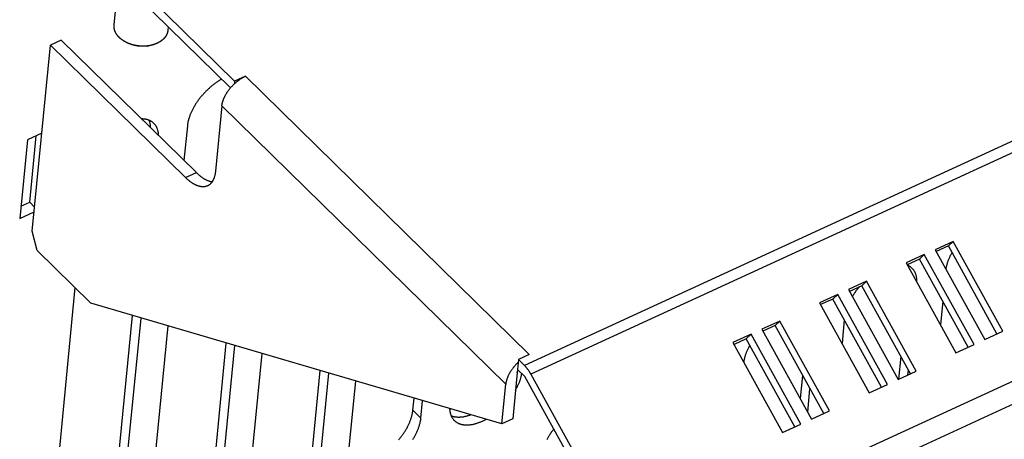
# Model space of a CAD drawing. Extents: x 0 to 594, y 0 to 420.
# Tile 65 of 136: x 509 to 531, y 98 to 107. Entities that reach past the tile are written whole.
import ezdxf

# ---------------------------------------------------------------- set-up
doc = ezdxf.new("R2010")
doc.units = 0
doc.header["$LTSCALE"] = 32.67
doc.layers.get('0').update_dxf_attribs({"linetype": 'CONTINUOUS'})

msp = doc.modelspace()

# ---------------------------------------------------------------- linework, layer by layer
at = {"color": 9, "linetype": 'CONTINUOUS'}
for p, q in [((566.544, 120.596), (519.915, 99.187)), ((566.688, 120.401), (520.059, 98.993)), ((568.922, 116.36), (522.293, 94.951)), ((569.04, 115.9), (522.411, 94.492)), ((520.025, 99.426), (513.726, 105.599)), ((519.501, 98.77), (513.203, 104.943)), ((512.396, 103.351), (512.636, 103.461)), ((517.619, 98.017), (517.441, 98.191))]:
    msp.add_line(p, q, dxfattribs=at)
at = {"color": 7, "linetype": 'CONTINUOUS'}
for p, q in [((510.81, 106.735), (510.911, 107.773)), ((513.394, 105.34), (510.906, 107.778)), ((511.278, 107.652), (513.486, 105.489)), ((508.994, 102.159), (509.398, 106.29)), ((509.638, 106.4), (509.398, 106.29)), ((509.398, 106.29), (512.396, 103.351)), ((509.638, 106.4), (512.636, 103.461)), ((511.078, 106.35), (511.073, 106.352)), ((511.084, 106.347), (511.078, 106.35)), ((511.089, 106.344), (511.084, 106.347)), ((511.095, 106.342), (511.089, 106.344)), ((511.101, 106.339), (511.095, 106.342)), ((511.106, 106.336), (511.101, 106.339)), ((511.112, 106.334), (511.106, 106.336)), ((511.118, 106.331), (511.112, 106.334)), ((511.124, 106.329), (511.118, 106.331)), ((511.129, 106.326), (511.124, 106.329)), ((511.135, 106.324), (511.129, 106.326)), ((511.141, 106.322), (511.135, 106.324)), ((511.147, 106.319), (511.141, 106.322)), ((511.153, 106.317), (511.147, 106.319)), ((511.159, 106.315), (511.153, 106.317)), ((511.165, 106.313), (511.159, 106.315)), ((511.195, 106.302), (511.165, 106.313)), ((511.177, 106.309), (511.171, 106.311)), ((511.183, 106.307), (511.177, 106.309)), ((511.189, 106.305), (511.183, 106.307)), ((511.195, 106.303), (511.189, 106.305)), ((511.201, 106.301), (511.195, 106.303)), ((511.2, 106.3), (511.195, 106.302)), ((511.206, 106.298), (511.2, 106.3)), ((511.208, 106.299), (511.201, 106.301)), ((511.211, 106.297), (511.206, 106.298)), ((511.214, 106.297), (511.208, 106.299)), ((511.217, 106.295), (511.211, 106.297)), ((511.22, 106.295), (511.214, 106.297)), ((511.222, 106.293), (511.217, 106.295)), ((511.226, 106.294), (511.22, 106.295)), ((511.228, 106.291), (511.222, 106.293)), ((511.233, 106.292), (511.226, 106.294)), ((511.234, 106.29), (511.228, 106.291)), ((511.239, 106.29), (511.233, 106.292)), ((511.239, 106.288), (511.234, 106.29)), ((511.245, 106.289), (511.239, 106.29)), ((511.245, 106.287), (511.239, 106.288)), ((511.252, 106.287), (511.245, 106.289)), ((511.25, 106.285), (511.245, 106.287)), ((511.256, 106.284), (511.25, 106.285)), ((511.258, 106.286), (511.252, 106.287)), ((511.262, 106.282), (511.256, 106.284)), ((511.264, 106.284), (511.258, 106.286)), ((511.267, 106.281), (511.262, 106.282)), ((511.271, 106.283), (511.264, 106.284)), ((511.273, 106.28), (511.267, 106.281)), ((511.277, 106.282), (511.271, 106.283)), ((511.279, 106.278), (511.273, 106.28)), ((511.284, 106.28), (511.277, 106.282)), ((511.285, 106.277), (511.279, 106.278)), ((511.29, 106.279), (511.284, 106.28)), ((511.29, 106.276), (511.285, 106.277)), ((511.296, 106.278), (511.29, 106.279)), ((511.296, 106.275), (511.29, 106.276)), ((511.303, 106.277), (511.296, 106.278)), ((511.302, 106.274), (511.296, 106.275)), ((511.308, 106.273), (511.302, 106.274)), ((511.309, 106.276), (511.303, 106.277)), ((511.314, 106.272), (511.308, 106.273)), ((511.316, 106.275), (511.309, 106.276)), ((511.319, 106.271), (511.314, 106.272)), ((511.322, 106.274), (511.316, 106.275)), ((511.325, 106.27), (511.319, 106.271)), ((511.329, 106.273), (511.322, 106.274)), ((511.331, 106.269), (511.325, 106.27)), ((511.335, 106.272), (511.329, 106.273)), ((511.337, 106.268), (511.331, 106.269)), ((511.342, 106.271), (511.335, 106.272)), ((511.343, 106.267), (511.337, 106.268)), ((511.349, 106.27), (511.342, 106.271)), ((511.349, 106.267), (511.343, 106.267)), ((511.355, 106.269), (511.349, 106.27)), ((511.355, 106.266), (511.349, 106.267)), ((511.362, 106.269), (511.355, 106.269)), ((511.36, 106.265), (511.355, 106.266)), ((511.366, 106.265), (511.36, 106.265)), ((511.368, 106.268), (511.362, 106.269)), ((511.372, 106.264), (511.366, 106.265)), ((511.375, 106.267), (511.368, 106.268)), ((511.378, 106.264), (511.372, 106.264)), ((511.381, 106.267), (511.375, 106.267)), ((511.384, 106.263), (511.378, 106.264)), ((511.388, 106.266), (511.381, 106.267)), ((511.39, 106.263), (511.384, 106.263)), ((511.394, 106.266), (511.388, 106.266)), ((511.396, 106.262), (511.39, 106.263)), ((511.401, 106.265), (511.394, 106.266)), ((511.411, 106.262), (511.405, 106.262)), ((511.417, 106.265), (511.411, 106.265)), ((511.416, 106.261), (511.411, 106.262)), ((511.422, 106.261), (511.416, 106.261)), ((511.424, 106.264), (511.417, 106.265)), ((511.428, 106.261), (511.422, 106.261)), ((511.431, 106.264), (511.424, 106.264)), ((511.434, 106.261), (511.428, 106.261)), ((511.437, 106.264), (511.431, 106.264)), ((511.44, 106.261), (511.434, 106.261)), ((511.444, 106.264), (511.437, 106.264)), ((511.446, 106.261), (511.44, 106.261)), ((511.45, 106.264), (511.444, 106.264)), ((511.452, 106.261), (511.446, 106.261)), ((511.457, 106.264), (511.45, 106.264)), ((511.458, 106.261), (511.452, 106.261)), ((511.463, 106.264), (511.457, 106.264)), ((511.464, 106.261), (511.458, 106.261)), ((511.47, 106.264), (511.463, 106.264)), ((511.469, 106.262), (511.464, 106.261)), ((511.475, 106.262), (511.469, 106.262)), ((511.476, 106.264), (511.47, 106.264)), ((511.481, 106.262), (511.475, 106.262)), ((511.483, 106.264), (511.476, 106.264)), ((511.487, 106.262), (511.481, 106.262)), ((511.49, 106.265), (511.483, 106.264)), ((511.493, 106.263), (511.487, 106.262)), ((511.496, 106.265), (511.49, 106.265)), ((511.499, 106.263), (511.493, 106.263)), ((511.503, 106.265), (511.496, 106.265)), ((511.504, 106.264), (511.499, 106.263)), ((511.509, 106.266), (511.503, 106.265)), ((511.51, 106.264), (511.504, 106.264)), ((511.515, 106.266), (511.509, 106.266)), ((511.516, 106.265), (511.51, 106.264)), ((511.522, 106.267), (511.515, 106.266)), ((511.522, 106.266), (511.516, 106.265)), ((511.528, 106.267), (511.522, 106.267)), ((511.527, 106.266), (511.522, 106.266)), ((511.533, 106.267), (511.527, 106.266)), ((511.535, 106.268), (511.528, 106.267)), ((511.539, 106.268), (511.533, 106.267)), ((511.541, 106.269), (511.535, 106.268)), ((511.544, 106.268), (511.539, 106.268)), ((511.548, 106.269), (511.541, 106.269)), ((511.544, 106.268), (511.576, 106.273)), ((511.554, 106.27), (511.548, 106.269)), ((511.56, 106.271), (511.554, 106.27)), ((511.567, 106.272), (511.56, 106.271)), ((511.572, 106.272), (511.567, 106.272)), ((511.582, 106.274), (511.576, 106.273)), ((511.589, 106.275), (511.582, 106.274)), ((511.595, 106.276), (511.589, 106.275)), ((511.601, 106.277), (511.595, 106.276)), ((511.607, 106.279), (511.601, 106.277)), ((511.614, 106.28), (511.607, 106.279)), ((511.62, 106.281), (511.614, 106.28)), ((511.626, 106.282), (511.62, 106.281)), ((511.632, 106.284), (511.626, 106.282)), ((511.638, 106.285), (511.632, 106.284)), ((511.644, 106.287), (511.638, 106.285)), ((511.65, 106.288), (511.644, 106.287)), ((511.656, 106.29), (511.65, 106.288)), ((511.662, 106.291), (511.656, 106.29)), ((511.668, 106.293), (511.662, 106.291)), ((513.726, 105.599), (513.486, 105.489)), ((513.486, 105.489), (513.48, 105.43)), ((513.203, 104.943), (513.061, 103.493)), ((512.437, 104.5), (512.361, 103.731)), ((509.206, 104.332), (508.886, 104.185)), ((508.938, 102.804), (509.082, 104.275)), ((508.886, 104.185), (508.716, 102.445)), ((508.742, 102.714), (508.938, 102.804)), ((509.047, 102.698), (508.938, 102.804)), ((508.716, 102.445), (509.036, 102.593)), ((509.104, 101.733), (508.994, 102.159)), ((529.431, 101.936), (529.031, 101.752)), ((529.324, 101.835), (529.054, 101.711)), ((529.431, 101.936), (529.324, 101.835)), ((530.403, 99.883), (529.324, 101.835)), ((530.534, 99.942), (529.431, 101.936)), ((510.298, 100.563), (509.104, 101.733)), ((528.79, 101.642), (528.39, 101.458)), ((528.79, 101.642), (528.683, 101.541)), ((529.893, 99.648), (528.79, 101.642)), ((529.031, 101.752), (530.133, 99.758)), ((528.39, 101.458), (529.492, 99.464)), ((528.683, 101.541), (528.413, 101.417)), ((529.762, 99.588), (528.683, 101.541)), ((527.509, 101.053), (527.108, 100.869)), ((527.401, 100.952), (527.131, 100.828)), ((527.509, 101.053), (527.401, 100.952)), ((528.48, 99), (527.401, 100.952)), ((528.611, 99.06), (527.509, 101.053)), ((509.943, 100.91), (509.287, 94.191)), ((526.868, 100.759), (526.467, 100.575)), ((526.868, 100.759), (526.76, 100.658)), ((527.97, 98.765), (526.868, 100.759)), ((527.108, 100.869), (528.21, 98.876)), ((519.415, 97.888), (510.298, 100.563)), ((526.467, 100.575), (527.569, 98.581)), ((526.76, 100.658), (526.49, 100.534)), ((527.839, 98.705), (526.76, 100.658)), ((529.198, 100.61), (529.147, 100.089)), ((510.711, 95.101), (511.218, 100.293)), ((510.889, 94.927), (511.408, 100.237)), ((525.586, 100.17), (525.185, 99.987)), ((525.586, 100.17), (525.478, 100.069)), ((526.688, 98.177), (525.586, 100.17)), ((527.015, 100.197), (526.964, 99.677)), ((512.003, 100.063), (511.53, 95.221)), ((524.945, 99.876), (524.544, 99.692)), ((524.945, 99.876), (524.837, 99.775)), ((526.047, 97.882), (524.945, 99.876)), ((525.185, 99.987), (526.287, 97.993)), ((525.478, 100.069), (525.208, 99.945)), ((526.558, 98.117), (525.478, 100.069)), ((530.133, 99.758), (530.534, 99.942)), ((512.954, 96.131), (513.301, 99.682)), ((524.544, 99.692), (525.646, 97.699)), ((524.837, 99.775), (524.567, 99.651)), ((525.917, 97.823), (524.837, 99.775)), ((529.492, 99.464), (529.893, 99.648)), ((513.132, 95.957), (513.491, 99.626)), ((514.086, 99.452), (513.773, 96.251)), ((520.025, 99.426), (519.784, 99.315)), ((519.784, 99.315), (519.763, 99.098)), ((519.784, 99.315), (519.915, 99.187)), ((528.27, 99.38), (528.221, 98.881)), ((515.197, 97.161), (515.384, 99.071)), ((515.375, 96.987), (515.574, 99.015)), ((519.756, 99.025), (519.656, 97.999)), ((519.926, 98.938), (519.763, 99.098)), ((520.059, 98.993), (522.293, 94.951)), ((528.21, 98.876), (528.611, 99.06)), ((528.426, 98.975), (528.436, 99.08)), ((516.169, 98.841), (516.016, 97.281)), ((519.415, 97.888), (519.501, 98.77)), ((522.13, 94.95), (519.926, 98.938)), ((526.087, 98.968), (526.036, 98.447)), ((527.569, 98.581), (527.97, 98.765)), ((526.202, 98.147), (526.253, 98.668)), ((517.441, 98.191), (517.467, 98.46)), ((517.619, 98.017), (517.657, 98.404)), ((526.287, 97.993), (526.688, 98.177)), ((519.656, 97.999), (519.415, 97.888)), ((525.646, 97.699), (526.047, 97.882))]:
    msp.add_line(p, q, dxfattribs=at)
for points in [[(510.926, 106.456), (510.924, 106.458), (510.922, 106.46), (510.92, 106.462), (510.919, 106.464), (510.917, 106.466), (510.915, 106.468), (510.913, 106.47), (510.911, 106.472), (510.909, 106.474), (510.907, 106.476), (510.906, 106.478), (510.904, 106.48), (510.902, 106.482), (510.9, 106.484), (510.899, 106.486), (510.897, 106.488), (510.895, 106.49), (510.893, 106.492), (510.892, 106.494), (510.89, 106.496), (510.888, 106.498), (510.887, 106.5), (510.885, 106.502), (510.884, 106.504), (510.882, 106.506), (510.88, 106.508), (510.879, 106.511), (510.877, 106.513), (510.876, 106.515), (510.874, 106.517), (510.873, 106.519), (510.871, 106.521), (510.87, 106.523), (510.868, 106.525), (510.867, 106.527), (510.866, 106.529), (510.864, 106.532), (510.863, 106.534), (510.861, 106.536), (510.86, 106.538), (510.859, 106.54), (510.857, 106.542), (510.856, 106.544), (510.855, 106.547), (510.854, 106.549), (510.852, 106.551), (510.851, 106.553), (510.85, 106.555), (510.849, 106.557), (510.848, 106.56), (510.846, 106.562), (510.845, 106.564), (510.844, 106.566), (510.843, 106.568), (510.842, 106.57), (510.841, 106.573), (510.84, 106.575), (510.839, 106.577), (510.838, 106.579), (510.837, 106.581), (510.836, 106.584), (510.835, 106.586), (510.834, 106.588), (510.833, 106.59), (510.832, 106.593), (510.831, 106.595), (510.83, 106.597), (510.829, 106.599), (510.828, 106.601), (510.828, 106.604), (510.827, 106.606), (510.826, 106.608), (510.825, 106.61), (510.824, 106.613), (510.824, 106.615), (510.823, 106.617), (510.822, 106.619), (510.822, 106.622), (510.821, 106.624), (510.82, 106.626), (510.82, 106.628), (510.819, 106.631), (510.818, 106.633), (510.818, 106.635), (510.817, 106.637), (510.817, 106.64), (510.816, 106.642), (510.816, 106.644), (510.815, 106.646), (510.815, 106.649), (510.814, 106.651), (510.814, 106.653), (510.813, 106.655), (510.813, 106.658), (510.813, 106.66), (510.812, 106.662), (510.812, 106.665), (510.811, 106.667), (510.811, 106.669), (510.811, 106.671), (510.811, 106.674), (510.81, 106.676), (510.81, 106.678), (510.81, 106.68), (510.81, 106.683), (510.809, 106.685), (510.809, 106.687), (510.809, 106.69), (510.809, 106.692), (510.809, 106.694), (510.809, 106.696), (510.809, 106.699), (510.809, 106.701), (510.809, 106.703), (510.808, 106.705), (510.808, 106.708), (510.808, 106.71), (510.809, 106.712), (510.809, 106.714), (510.809, 106.717), (510.809, 106.719), (510.809, 106.721), (510.809, 106.723), (510.809, 106.726), (510.809, 106.728), (510.809, 106.73), (510.81, 106.732), (510.81, 106.735)], [(512.012, 106.695), (512.004, 106.617), (512.004, 106.615), (512.003, 106.613), (512.003, 106.611), (512.003, 106.608), (512.003, 106.606), (512.002, 106.604), (512.002, 106.602), (512.002, 106.6), (512.001, 106.597), (512.001, 106.595), (512, 106.593), (512, 106.591), (511.999, 106.588), (511.999, 106.586), (511.998, 106.584), (511.998, 106.582), (511.997, 106.58), (511.997, 106.577), (511.996, 106.575), (511.996, 106.573), (511.995, 106.571), (511.995, 106.569), (511.994, 106.566), (511.993, 106.564), (511.993, 106.562), (511.992, 106.56), (511.991, 106.558), (511.99, 106.555), (511.99, 106.553), (511.989, 106.551), (511.988, 106.549), (511.987, 106.547), (511.987, 106.545), (511.986, 106.543), (511.985, 106.54), (511.984, 106.538), (511.983, 106.536), (511.982, 106.534), (511.981, 106.532), (511.98, 106.53), (511.98, 106.528), (511.979, 106.525), (511.978, 106.523), (511.977, 106.521), (511.976, 106.519), (511.975, 106.517), (511.973, 106.515), (511.972, 106.513), (511.971, 106.511), (511.97, 106.509), (511.969, 106.507), (511.968, 106.505), (511.967, 106.503), (511.966, 106.5), (511.964, 106.498), (511.963, 106.496), (511.962, 106.494), (511.961, 106.492), (511.96, 106.49), (511.958, 106.488), (511.957, 106.486), (511.956, 106.484), (511.954, 106.482), (511.953, 106.48), (511.952, 106.478), (511.95, 106.476), (511.949, 106.474), (511.947, 106.472), (511.946, 106.47), (511.945, 106.468), (511.943, 106.466), (511.942, 106.464), (511.94, 106.463), (511.939, 106.461), (511.937, 106.459), (511.936, 106.457), (511.934, 106.455), (511.933, 106.453), (511.931, 106.451), (511.929, 106.449), (511.928, 106.447), (511.926, 106.445), (511.924, 106.443), (511.923, 106.442), (511.921, 106.44), (511.919, 106.438), (511.918, 106.436), (511.916, 106.434), (511.914, 106.432), (511.913, 106.431), (511.911, 106.429), (511.909, 106.427), (511.907, 106.425), (511.905, 106.423), (511.904, 106.422), (511.902, 106.42), (511.9, 106.418), (511.898, 106.416), (511.896, 106.414), (511.894, 106.413), (511.892, 106.411), (511.89, 106.409), (511.888, 106.408), (511.886, 106.406), (511.884, 106.404), (511.882, 106.402), (511.88, 106.401), (511.878, 106.399), (511.876, 106.397), (511.874, 106.396), (511.872, 106.394), (511.87, 106.392), (511.868, 106.391), (511.866, 106.389), (511.864, 106.387), (511.862, 106.386), (511.86, 106.384), (511.858, 106.383), (511.855, 106.381), (511.853, 106.379), (511.851, 106.378), (511.849, 106.376), (511.847, 106.375), (511.844, 106.373), (511.842, 106.372), (511.84, 106.37), (511.838, 106.369), (511.835, 106.367), (511.833, 106.366), (511.831, 106.364), (511.828, 106.363), (511.826, 106.361), (511.824, 106.36), (511.821, 106.358), (511.819, 106.357), (511.816, 106.355), (511.814, 106.354), (511.812, 106.353), (511.809, 106.351), (511.807, 106.35), (511.804, 106.348), (511.802, 106.347), (511.799, 106.346), (511.797, 106.344), (511.794, 106.343), (511.792, 106.342), (511.789, 106.34), (511.787, 106.339), (511.784, 106.338), (511.782, 106.336), (511.779, 106.335), (511.777, 106.334), (511.774, 106.333), (511.771, 106.331), (511.769, 106.33), (511.766, 106.329), (511.763, 106.328), (511.761, 106.327), (511.758, 106.325), (511.756, 106.324), (511.753, 106.323), (511.75, 106.322), (511.747, 106.321), (511.745, 106.32), (511.742, 106.318), (511.739, 106.317), (511.737, 106.316), (511.734, 106.315), (511.731, 106.314), (511.728, 106.313), (511.726, 106.312), (511.723, 106.311), (511.72, 106.31), (511.717, 106.309), (511.714, 106.308), (511.711, 106.307), (511.709, 106.306), (511.706, 106.305), (511.703, 106.304), (511.7, 106.303), (511.697, 106.302), (511.694, 106.301), (511.691, 106.3), (511.689, 106.299), (511.686, 106.298), (511.683, 106.297), (511.68, 106.296), (511.677, 106.295)], [(511.073, 106.352), (511.067, 106.355), (511.065, 106.357), (511.062, 106.358), (511.059, 106.36), (511.057, 106.361), (511.054, 106.363), (511.051, 106.364), (511.049, 106.365), (511.046, 106.367), (511.044, 106.368), (511.041, 106.37), (511.038, 106.372), (511.036, 106.373), (511.033, 106.375), (511.031, 106.376), (511.028, 106.378), (511.026, 106.379), (511.023, 106.381), (511.021, 106.382), (511.018, 106.384), (511.016, 106.386), (511.013, 106.387), (511.011, 106.389), (511.008, 106.391), (511.006, 106.392), (511.003, 106.394), (511.001, 106.395), (510.998, 106.397), (510.996, 106.399), (510.994, 106.4), (510.991, 106.402), (510.989, 106.404), (510.987, 106.406), (510.984, 106.407), (510.982, 106.409), (510.98, 106.411), (510.977, 106.412), (510.975, 106.414), (510.973, 106.416), (510.97, 106.418), (510.968, 106.42), (510.966, 106.421), (510.964, 106.423), (510.962, 106.425), (510.959, 106.427), (510.957, 106.428), (510.955, 106.43), (510.953, 106.432), (510.951, 106.434), (510.949, 106.436), (510.947, 106.438), (510.944, 106.439), (510.942, 106.441), (510.94, 106.443), (510.938, 106.445), (510.936, 106.447), (510.934, 106.449), (510.932, 106.451), (510.93, 106.453), (510.928, 106.455), (510.926, 106.456)], [(511.405, 106.262), (511.399, 106.262), (511.396, 106.262)], [(511.411, 106.265), (511.404, 106.265), (511.401, 106.265)], [(511.677, 106.295), (511.671, 106.294), (511.668, 106.293)], [(513.196, 105.534), (513.195, 105.534), (513.18, 105.525), (513.165, 105.516), (513.15, 105.506), (513.135, 105.497), (513.12, 105.487), (513.105, 105.477), (513.09, 105.467), (513.075, 105.456), (513.061, 105.446), (513.046, 105.435), (513.031, 105.424), (513.017, 105.413), (513.002, 105.401), (512.988, 105.39), (512.973, 105.378), (512.959, 105.366), (512.945, 105.354), (512.931, 105.341), (512.917, 105.329), (512.903, 105.316), (512.889, 105.303), (512.876, 105.29), (512.862, 105.277), (512.849, 105.264), (512.836, 105.25), (512.823, 105.237), (512.81, 105.223), (512.797, 105.209), (512.785, 105.195), (512.772, 105.181), (512.76, 105.167), (512.748, 105.153), (512.736, 105.138), (512.724, 105.124), (512.713, 105.109), (512.701, 105.095), (512.69, 105.08), (512.679, 105.065), (512.668, 105.05), (512.658, 105.035), (512.647, 105.02), (512.637, 105.005), (512.627, 104.99), (512.618, 104.975), (512.608, 104.96), (512.599, 104.945), (512.59, 104.93), (512.581, 104.914), (512.572, 104.899), (512.564, 104.884), (512.556, 104.868), (512.548, 104.853), (512.54, 104.838), (512.533, 104.823), (512.526, 104.807), (512.519, 104.792), (512.512, 104.777), (512.506, 104.762), (512.5, 104.747), (512.494, 104.731), (512.488, 104.716), (512.483, 104.701), (512.478, 104.686), (512.473, 104.672), (512.468, 104.657), (512.464, 104.642), (512.46, 104.627), (512.456, 104.613), (512.453, 104.598), (512.45, 104.584), (512.447, 104.57), (512.444, 104.556), (512.442, 104.541), (512.44, 104.528), (512.438, 104.514), (512.437, 104.5)], [(513.48, 105.43), (513.489, 105.438), (513.498, 105.447), (513.507, 105.454), (513.516, 105.462), (513.525, 105.47), (513.534, 105.478), (513.543, 105.485), (513.553, 105.492), (513.562, 105.5), (513.572, 105.507), (513.581, 105.514), (513.591, 105.52), (513.6, 105.527), (513.61, 105.533), (513.619, 105.54), (513.629, 105.546), (513.639, 105.552), (513.648, 105.558), (513.658, 105.564), (513.668, 105.569), (513.677, 105.575), (513.687, 105.58), (513.697, 105.585), (513.707, 105.59), (513.716, 105.594), (513.726, 105.599)], [(513.203, 104.943), (513.204, 104.952), (513.205, 104.961), (513.206, 104.97), (513.208, 104.98), (513.21, 104.989), (513.212, 104.998), (513.214, 105.008), (513.216, 105.017), (513.219, 105.027), (513.222, 105.037), (513.224, 105.046), (513.228, 105.056), (513.231, 105.066), (513.235, 105.076), (513.238, 105.086), (513.242, 105.095), (513.246, 105.105), (513.251, 105.115), (513.255, 105.125), (513.26, 105.135), (513.265, 105.145), (513.27, 105.155), (513.275, 105.165), (513.28, 105.175), (513.286, 105.185), (513.291, 105.195), (513.297, 105.205), (513.303, 105.215), (513.309, 105.225), (513.316, 105.235), (513.322, 105.245), (513.329, 105.255), (513.336, 105.265), (513.343, 105.274), (513.35, 105.284), (513.357, 105.294), (513.364, 105.304), (513.372, 105.313), (513.379, 105.323), (513.387, 105.332), (513.395, 105.341), (513.403, 105.351), (513.411, 105.36), (513.419, 105.369), (513.428, 105.378), (513.436, 105.387), (513.445, 105.396), (513.453, 105.405), (513.462, 105.413), (513.471, 105.422), (513.48, 105.43)], [(511.694, 104.552), (511.687, 104.559), (511.68, 104.566), (511.672, 104.572), (511.663, 104.579), (511.655, 104.585), (511.646, 104.591), (511.637, 104.596), (511.628, 104.602), (511.618, 104.607), (511.609, 104.612), (511.599, 104.616), (511.589, 104.621), (511.578, 104.625), (511.568, 104.628), (511.557, 104.632), (511.546, 104.635), (511.535, 104.638), (511.524, 104.64), (511.512, 104.643), (511.501, 104.645), (511.489, 104.646), (511.477, 104.648), (511.465, 104.649), (511.452, 104.65), (511.44, 104.65), (511.427, 104.651), (511.423, 104.651)], [(511.62, 104.457), (511.62, 104.46), (511.62, 104.473), (511.619, 104.486), (511.618, 104.498), (511.616, 104.51), (511.615, 104.522), (511.613, 104.534), (511.611, 104.546), (511.608, 104.557), (511.605, 104.569), (511.602, 104.58), (511.599, 104.591), (511.595, 104.601), (511.591, 104.612), (511.587, 104.621)], [(511.799, 104.282), (511.799, 104.285), (511.798, 104.298), (511.797, 104.31), (511.796, 104.323), (511.795, 104.335), (511.793, 104.347), (511.791, 104.359), (511.789, 104.37), (511.787, 104.382), (511.784, 104.393), (511.781, 104.404), (511.777, 104.415), (511.774, 104.426), (511.77, 104.436), (511.766, 104.446), (511.761, 104.456), (511.757, 104.466), (511.752, 104.476), (511.746, 104.485), (511.741, 104.494), (511.735, 104.503), (511.729, 104.512), (511.723, 104.52), (511.716, 104.528), (511.709, 104.536), (511.702, 104.544), (511.694, 104.552)], [(512.884, 103.167), (512.882, 103.166), (512.874, 103.163), (512.866, 103.16), (512.858, 103.157), (512.85, 103.154), (512.841, 103.152), (512.833, 103.151), (512.824, 103.149), (512.815, 103.148), (512.806, 103.147), (512.798, 103.146), (512.788, 103.146), (512.779, 103.146), (512.77, 103.146), (512.761, 103.147), (512.751, 103.148), (512.742, 103.149), (512.732, 103.151), (512.722, 103.152), (512.712, 103.154), (512.703, 103.157), (512.693, 103.16), (512.683, 103.163), (512.672, 103.166), (512.662, 103.169), (512.652, 103.173), (512.642, 103.178), (512.631, 103.182), (512.621, 103.187), (512.611, 103.192), (512.6, 103.197), (512.589, 103.203), (512.579, 103.209), (512.568, 103.215), (512.558, 103.222), (512.547, 103.228), (512.536, 103.235), (512.525, 103.243), (512.515, 103.25), (512.504, 103.258), (512.493, 103.266), (512.482, 103.275), (512.471, 103.283), (512.461, 103.292), (512.45, 103.301), (512.439, 103.311), (512.428, 103.32), (512.418, 103.33), (512.407, 103.341), (512.396, 103.351)], [(512.636, 103.461), (512.647, 103.451), (512.658, 103.441), (512.669, 103.431), (512.679, 103.421), (512.69, 103.412), (512.701, 103.403), (512.712, 103.394), (512.723, 103.385), (512.733, 103.377), (512.744, 103.368), (512.755, 103.361), (512.766, 103.353), (512.776, 103.346), (512.787, 103.339), (512.798, 103.332), (512.809, 103.325), (512.819, 103.319), (512.83, 103.313), (512.84, 103.308), (512.851, 103.302), (512.861, 103.297), (512.872, 103.292), (512.882, 103.288), (512.892, 103.284), (512.903, 103.28), (512.913, 103.276), (512.923, 103.273), (512.933, 103.27), (512.943, 103.267), (512.953, 103.265), (512.963, 103.263), (512.972, 103.261), (512.982, 103.259), (512.988, 103.259)], [(513.061, 103.493), (513.06, 103.48), (513.058, 103.468), (513.056, 103.455), (513.054, 103.443), (513.052, 103.43), (513.05, 103.418), (513.047, 103.407), (513.045, 103.395), (513.042, 103.384), (513.039, 103.373), (513.035, 103.362), (513.032, 103.351), (513.028, 103.341), (513.024, 103.331), (513.02, 103.321), (513.016, 103.311), (513.012, 103.302), (513.007, 103.292), (513.003, 103.284), (512.998, 103.275), (512.993, 103.266), (512.987, 103.258), (512.982, 103.25), (512.976, 103.243), (512.971, 103.236), (512.965, 103.228), (512.959, 103.222), (512.952, 103.215), (512.946, 103.209), (512.939, 103.203), (512.933, 103.197), (512.926, 103.192), (512.919, 103.187), (512.912, 103.182), (512.904, 103.178), (512.897, 103.173), (512.889, 103.17), (512.884, 103.167)], [(529.403, 101.692), (529.399, 101.685), (529.391, 101.67), (529.383, 101.654), (529.375, 101.639), (529.367, 101.624), (529.36, 101.609), (529.353, 101.593), (529.346, 101.578), (529.339, 101.563), (529.333, 101.548), (529.327, 101.533), (529.321, 101.517), (529.315, 101.502), (529.31, 101.487), (529.305, 101.472), (529.3, 101.458), (529.295, 101.443), (529.291, 101.428), (529.287, 101.413), (529.283, 101.399), (529.28, 101.384), (529.277, 101.37), (529.274, 101.356), (529.271, 101.342), (529.269, 101.327), (529.268, 101.323)], [(528.522, 101.338), (528.514, 101.345), (528.507, 101.352), (528.499, 101.358), (528.49, 101.365), (528.482, 101.371), (528.473, 101.377), (528.464, 101.382), (528.455, 101.388), (528.445, 101.393), (528.436, 101.398), (528.426, 101.402), (528.419, 101.405)], [(528.625, 101.032), (528.625, 101.032), (528.626, 101.045), (528.626, 101.058), (528.626, 101.071), (528.625, 101.084), (528.624, 101.096), (528.623, 101.109), (528.622, 101.121), (528.62, 101.133), (528.618, 101.145), (528.616, 101.156), (528.614, 101.168), (528.611, 101.179), (528.608, 101.19), (528.604, 101.201), (528.601, 101.212), (528.597, 101.222), (528.593, 101.232), (528.588, 101.242), (528.584, 101.252), (528.579, 101.262), (528.573, 101.271), (528.568, 101.28), (528.562, 101.289), (528.556, 101.298), (528.55, 101.306), (528.543, 101.314), (528.536, 101.322), (528.529, 101.33), (528.522, 101.338)], [(527.348, 100.928), (527.344, 100.923), (527.332, 100.909), (527.32, 100.894), (527.308, 100.88), (527.296, 100.865), (527.285, 100.851), (527.274, 100.836), (527.263, 100.821), (527.252, 100.806), (527.242, 100.791), (527.231, 100.776), (527.221, 100.761), (527.211, 100.746), (527.201, 100.731), (527.192, 100.717)], [(524.916, 99.632), (524.913, 99.625), (524.904, 99.61), (524.896, 99.594), (524.888, 99.579), (524.881, 99.564), (524.873, 99.549), (524.866, 99.533), (524.859, 99.518), (524.853, 99.503), (524.846, 99.488), (524.84, 99.473), (524.834, 99.458), (524.829, 99.442), (524.823, 99.427), (524.818, 99.413), (524.813, 99.398), (524.809, 99.383), (524.804, 99.368), (524.8, 99.353), (524.797, 99.339), (524.793, 99.324), (524.79, 99.31), (524.787, 99.296), (524.785, 99.282), (524.782, 99.268), (524.782, 99.263)], [(519.779, 99.257), (519.77, 99.248), (519.761, 99.24), (519.752, 99.231), (519.743, 99.223), (519.735, 99.214), (519.726, 99.205), (519.718, 99.196), (519.71, 99.187), (519.702, 99.177), (519.694, 99.168), (519.686, 99.159), (519.678, 99.149), (519.67, 99.14), (519.663, 99.13), (519.656, 99.121), (519.648, 99.111), (519.641, 99.101), (519.634, 99.091), (519.627, 99.082), (519.621, 99.072), (519.614, 99.062), (519.608, 99.052), (519.602, 99.042), (519.596, 99.032), (519.59, 99.022), (519.584, 99.012), (519.579, 99.002), (519.573, 98.992), (519.568, 98.982), (519.563, 98.972), (519.558, 98.962), (519.554, 98.952), (519.549, 98.942), (519.545, 98.932), (519.541, 98.922), (519.537, 98.912), (519.533, 98.902), (519.53, 98.892), (519.526, 98.883), (519.523, 98.873), (519.52, 98.863), (519.517, 98.854), (519.515, 98.844), (519.512, 98.834), (519.51, 98.825), (519.508, 98.816), (519.507, 98.806), (519.505, 98.797), (519.504, 98.788), (519.502, 98.779), (519.501, 98.77)], [(519.718, 98.632), (519.718, 98.632), (519.726, 98.648), (519.735, 98.663), (519.743, 98.678), (519.751, 98.693), (519.759, 98.709), (519.766, 98.724), (519.773, 98.739), (519.78, 98.755), (519.787, 98.77), (519.793, 98.785), (519.799, 98.8), (519.805, 98.815), (519.811, 98.83), (519.816, 98.845), (519.821, 98.86), (519.826, 98.875), (519.83, 98.89), (519.835, 98.905), (519.839, 98.919), (519.842, 98.934), (519.846, 98.948), (519.849, 98.963), (519.852, 98.977), (519.854, 98.991), (519.857, 99.005), (519.857, 99.006)], [(519.756, 99.025), (519.756, 99.028), (519.757, 99.03), (519.757, 99.032), (519.758, 99.035), (519.758, 99.037), (519.759, 99.04), (519.76, 99.042), (519.76, 99.045), (519.761, 99.047), (519.762, 99.05), (519.763, 99.053), (519.764, 99.055), (519.766, 99.058), (519.767, 99.06), (519.768, 99.063), (519.77, 99.066), (519.771, 99.068), (519.773, 99.071), (519.774, 99.073), (519.776, 99.076), (519.778, 99.078), (519.78, 99.081), (519.78, 99.081)], [(520.059, 98.993), (520.054, 99.002), (520.049, 99.011), (520.043, 99.02), (520.038, 99.029), (520.033, 99.037), (520.027, 99.046), (520.022, 99.054), (520.016, 99.063), (520.011, 99.071), (520.005, 99.079), (519.999, 99.087), (519.994, 99.095), (519.988, 99.103), (519.982, 99.111), (519.976, 99.119), (519.97, 99.126), (519.964, 99.133), (519.958, 99.141), (519.952, 99.148), (519.946, 99.155), (519.94, 99.161), (519.934, 99.168), (519.927, 99.175), (519.921, 99.181), (519.915, 99.187)], [(517.126, 97.535), (517.138, 97.549), (517.15, 97.564), (517.162, 97.578), (517.173, 97.593), (517.184, 97.608), (517.195, 97.623), (517.206, 97.638), (517.217, 97.653), (517.228, 97.668), (517.238, 97.683), (517.248, 97.698), (517.258, 97.713), (517.267, 97.729), (517.277, 97.744), (517.286, 97.759), (517.295, 97.775), (517.304, 97.79), (517.312, 97.805), (517.32, 97.821), (517.328, 97.836), (517.336, 97.851), (517.343, 97.867), (517.351, 97.882), (517.358, 97.897), (517.364, 97.913), (517.371, 97.928), (517.377, 97.943), (517.383, 97.958), (517.389, 97.974), (517.394, 97.989), (517.399, 98.004), (517.404, 98.019), (517.409, 98.034), (517.413, 98.048), (517.417, 98.063), (517.421, 98.078), (517.424, 98.092), (517.427, 98.107), (517.43, 98.121), (517.433, 98.135), (517.435, 98.15), (517.437, 98.164), (517.439, 98.178), (517.441, 98.191)], [(518.257, 98.228), (518.257, 98.219), (518.258, 98.206), (518.259, 98.194), (518.261, 98.182), (518.262, 98.17), (518.264, 98.158), (518.266, 98.146), (518.269, 98.135), (518.272, 98.124), (518.275, 98.113), (518.278, 98.102), (518.282, 98.091), (518.286, 98.081), (518.29, 98.07), (518.294, 98.06), (518.299, 98.05), (518.304, 98.041), (518.309, 98.031), (518.315, 98.022), (518.32, 98.013), (518.326, 98.005), (518.333, 97.996), (518.339, 97.988), (518.346, 97.98), (518.353, 97.973), (518.361, 97.965)], [(517.438, 97.541), (517.447, 97.557), (517.457, 97.572), (517.466, 97.587), (517.475, 97.602), (517.483, 97.618), (517.492, 97.633), (517.5, 97.648), (517.508, 97.664), (517.515, 97.679), (517.523, 97.694), (517.53, 97.709), (517.537, 97.725), (517.543, 97.74), (517.55, 97.755), (517.556, 97.77), (517.562, 97.785), (517.567, 97.8), (517.573, 97.815), (517.578, 97.83), (517.583, 97.845), (517.587, 97.86), (517.591, 97.875), (517.595, 97.889), (517.599, 97.904), (517.603, 97.918), (517.606, 97.933), (517.609, 97.947), (517.611, 97.961), (517.614, 97.975), (517.616, 97.989), (517.617, 98.003), (517.619, 98.017)], [(518.29, 98.07), (518.291, 98.07), (518.302, 98.066), (518.312, 98.062), (518.323, 98.059), (518.334, 98.056), (518.345, 98.053), (518.357, 98.05), (518.368, 98.048), (518.38, 98.046), (518.392, 98.044), (518.404, 98.043), (518.417, 98.042), (518.429, 98.041), (518.442, 98.041), (518.454, 98.041), (518.467, 98.041), (518.481, 98.041), (518.494, 98.042), (518.507, 98.043), (518.521, 98.044), (518.534, 98.045), (518.548, 98.047), (518.562, 98.049), (518.576, 98.052), (518.59, 98.055), (518.604, 98.058), (518.619, 98.061), (518.633, 98.064), (518.648, 98.068), (518.662, 98.072), (518.677, 98.077), (518.692, 98.081), (518.707, 98.086), (518.721, 98.092), (518.722, 98.092)], [(518.361, 97.965), (518.368, 97.958), (518.376, 97.951), (518.384, 97.944), (518.392, 97.938), (518.401, 97.932), (518.409, 97.926), (518.418, 97.92), (518.428, 97.915), (518.437, 97.91), (518.447, 97.905), (518.457, 97.9), (518.467, 97.896), (518.477, 97.892), (518.487, 97.888), (518.498, 97.885), (518.509, 97.882), (518.52, 97.879), (518.532, 97.876), (518.543, 97.874), (518.555, 97.872), (518.567, 97.87), (518.579, 97.869), (518.591, 97.868), (518.603, 97.867), (518.616, 97.866), (518.628, 97.866), (518.641, 97.866), (518.654, 97.866), (518.667, 97.867), (518.68, 97.868), (518.694, 97.869), (518.707, 97.87), (518.721, 97.872), (518.735, 97.874), (518.749, 97.876), (518.763, 97.879), (518.777, 97.882), (518.791, 97.885), (518.805, 97.888), (518.82, 97.892), (518.834, 97.896), (518.849, 97.9), (518.863, 97.905), (518.878, 97.909), (518.893, 97.914), (518.908, 97.92), (518.923, 97.925), (518.937, 97.931), (518.952, 97.937), (518.967, 97.944), (518.983, 97.95), (518.998, 97.957), (519.013, 97.965), (519.028, 97.972), (519.043, 97.98), (519.058, 97.988), (519.065, 97.991)], [(520.568, 97.777), (520.567, 97.776), (520.555, 97.761), (520.544, 97.746), (520.533, 97.731), (520.522, 97.717), (520.512, 97.702), (520.501, 97.687), (520.491, 97.672), (520.481, 97.656), (520.471, 97.641), (520.462, 97.626), (520.453, 97.611), (520.444, 97.596), (520.435, 97.58), (520.426, 97.565), (520.418, 97.55), (520.41, 97.535)]]:
    msp.add_lwpolyline(points, dxfattribs=at)

doc.saveas('drawing.dxf')
